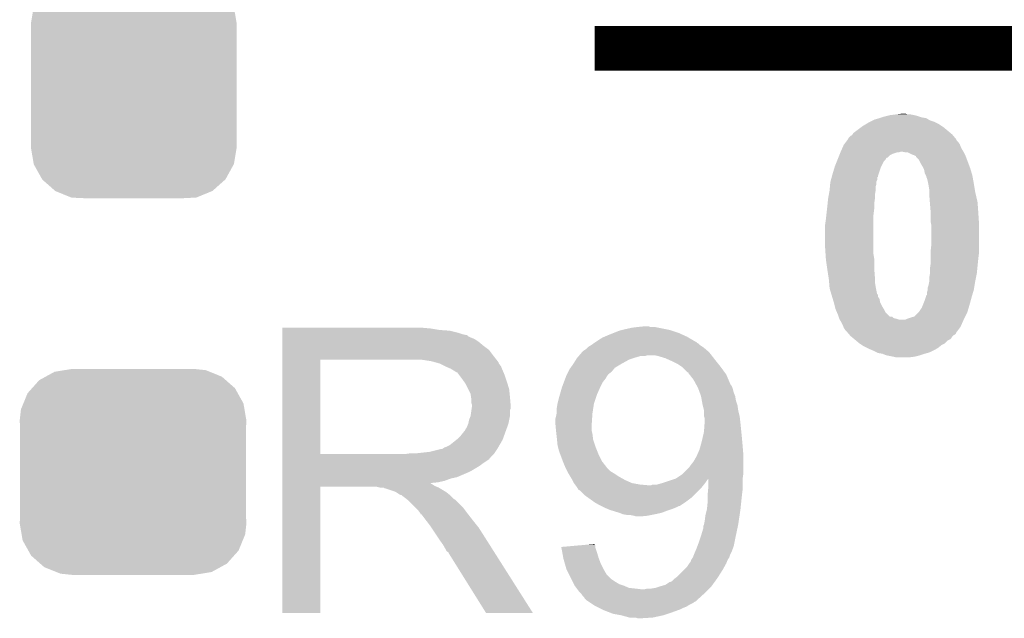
# Model space of a CAD drawing. Extents: x -1.3 to 24.2, y -3.9 to 39.2.
# Tile 37 of 40: x 13.1 to 16.5, y 31.3 to 33.3. Entities that reach past the tile are written whole.
import ezdxf

# ---------------------------------------------------------------- set-up
doc = ezdxf.new("R2010")
doc.units = 0
doc.layers.get('0').update_dxf_attribs({"linetype": 'CONTINUOUS'})
doc.layers.add('ACCEL_36_CLICK_V100_GTO', color=14, linetype='CONTINUOUS')
doc.layers.add('ACCEL_36_CLICK_V100_GTS', color=12, linetype='CONTINUOUS')

# ---------------------------------------------------------------- blocks, each defined once
blk = doc.blocks.new('CUSTOM_70')
for points in [[(-0.267216, 0.361152), (-0.213724, 0.383108), (0.26779, 0.361152), (0.21312, 0.383108)], [(-0.213724, 0.383108), (-0.20803, 0.383392), (0.21312, 0.383108), (0.212412, 0.383392)], [(-0.20803, 0.383392), (-0.154122, 0.38608), (0.212412, 0.383392), (0.154132, 0.38608)], [(-0.312264, 0.321732), (-0.26893, 0.360448), (0.312592, 0.321732), (0.268592, 0.360448)], [(-0.26893, 0.360448), (-0.267216, 0.361152), (0.268592, 0.360448), (0.26779, 0.361152)], [(-0.341452, 0.269636), (-0.313432, 0.320688), (0.341702, 0.269636), (0.313176, 0.320688)], [(-0.313432, 0.320688), (-0.312264, 0.321732), (0.313176, 0.320688), (0.312592, 0.321732)], [(-0.342144, 0.268372), (-0.341452, 0.269636), (0.34192, 0.268372), (0.341702, 0.269636)], [(-0.35179, 0.21082), (-0.342144, 0.268372), (0.35179, 0.21082), (0.34192, 0.268372)], [(-0.35179, 0.20955), (-0.35179, 0.21082), (0.35179, 0.20955), (0.35179, 0.21082)], [(-0.35179, -0.20955), (-0.35179, 0.20955), (0.35179, -0.20955), (0.35179, 0.20955)], [(-0.35179, -0.21082), (-0.35179, -0.20955), (0.35179, -0.21082), (0.35179, -0.20955)], [(-0.34192, -0.268358), (-0.35179, -0.21082), (0.342148, -0.268358), (0.35179, -0.21082)], [(-0.341702, -0.269636), (-0.34192, -0.268358), (0.341446, -0.269636), (0.342148, -0.268358)], [(-0.313184, -0.320676), (-0.341702, -0.269636), (0.31344, -0.320676), (0.341446, -0.269636)], [(-0.312594, -0.321732), (-0.313184, -0.320676), (0.312258, -0.321732), (0.31344, -0.320676)], [(-0.268602, -0.36044), (-0.312594, -0.321732), (0.26894, -0.36044), (0.312258, -0.321732)], [(-0.267792, -0.361154), (-0.268602, -0.36044), (0.2672, -0.361154), (0.26894, -0.36044)], [(-0.213136, -0.383104), (-0.267792, -0.361154), (0.213734, -0.383104), (0.2672, -0.361154)], [(-0.212414, -0.383394), (-0.213136, -0.383104), (0.207926, -0.383394), (0.213734, -0.383104)], [(-0.154122, -0.38608), (-0.212414, -0.383394), (0.154132, -0.38608), (0.207926, -0.383394)]]:
    blk.add_solid(points)
blk = doc.blocks.new('CUSTOM_73')
for points in [[(-0.298526, 0.325596), (-0.268438, 0.342124), (0.30335, 0.325596), (0.2622, 0.342124)], [(-0.268438, 0.342124), (-0.233628, 0.347838), (0.2622, 0.342124), (0.247972, 0.347838)], [(-0.233628, 0.347838), (-0.20955, 0.35179), (0.247972, 0.347838), (0.20955, 0.35179)], [(-0.34504, 0.286174), (-0.320744, 0.31339), (0.348152, 0.286174), (0.317222, 0.31339)], [(-0.320744, 0.31339), (-0.298526, 0.325596), (0.317222, 0.31339), (0.30335, 0.325596)], [(-0.360486, 0.26887), (-0.34504, 0.286174), (0.357822, 0.26887), (0.348152, 0.286174)], [(-0.37475, 0.234078), (-0.360486, 0.26887), (0.377262, 0.234078), (0.357822, 0.26887)], [(-0.38735, 0.17526), (-0.383124, 0.213652), (0.38735, 0.17526), (0.380766, 0.213652)], [(-0.383124, 0.213652), (-0.37475, 0.234078), (0.380766, 0.213652), (0.377262, 0.234078)], [(-0.38608, 0.154124), (-0.38735, 0.17526), (0.38608, 0.154124), (0.38735, 0.17526)], [(-0.38608, -0.154124), (-0.38608, 0.154124), (0.38608, -0.154124), (0.38608, 0.154124)], [(-0.38735, -0.17526), (-0.38608, -0.154124), (0.38735, -0.17526), (0.38608, -0.154124)], [(-0.380764, -0.213652), (-0.38735, -0.17526), (0.383124, -0.213652), (0.38735, -0.17526)], [(-0.377262, -0.234078), (-0.380764, -0.213652), (0.374748, -0.234078), (0.383124, -0.213652)], [(-0.35782, -0.26887), (-0.377262, -0.234078), (0.360486, -0.26887), (0.374748, -0.234078)], [(-0.348152, -0.286174), (-0.35782, -0.26887), (0.345038, -0.286174), (0.360486, -0.26887)], [(-0.31722, -0.31339), (-0.348152, -0.286174), (0.320744, -0.31339), (0.345038, -0.286174)], [(-0.30335, -0.325596), (-0.31722, -0.31339), (0.298524, -0.325596), (0.320744, -0.31339)], [(-0.262198, -0.342124), (-0.30335, -0.325596), (0.268438, -0.342124), (0.298524, -0.325596)], [(-0.247972, -0.347838), (-0.262198, -0.342124), (0.233626, -0.347838), (0.268438, -0.342124)], [(-0.20955, -0.35179), (-0.247972, -0.347838), (0.20955, -0.35179), (0.233626, -0.347838)]]:
    blk.add_solid(points)

msp = doc.modelspace()

# ---------------------------------------------------------------- linework, layer by layer
at = {"layer": 'ACCEL_36_CLICK_V100_GTO', "const_width": 0.1524}
msp.add_lwpolyline([(15.0622, 33.2232), (16.7386, 33.2232)], dxfattribs=at)
at = {"layer": 'ACCEL_36_CLICK_V100_GTO'}
for points in [[(15.989294, 32.964118), (16.002, 32.97174), (16.238222, 32.964118), (16.22298, 32.97174)], [(16.002, 32.97174), (16.012158, 32.97682), (16.22298, 32.97174), (16.207738, 32.97682)], [(16.012158, 32.97682), (16.017242, 32.979362), (16.207738, 32.97682), (16.203502, 32.979362)], [(16.017242, 32.979362), (16.035012, 32.984438), (16.203502, 32.979362), (16.195042, 32.984438)], [(16.035012, 32.984438), (16.03502, 32.98444), (16.195042, 32.984438), (16.195032, 32.98444)], [(16.03502, 32.98444), (16.042642, 32.98698), (16.195032, 32.98444), (16.1798, 32.98698)], [(16.042642, 32.98698), (16.05026, 32.989518), (16.1798, 32.98698), (16.172186, 32.989518)], [(16.05026, 32.989518), (16.060424, 32.99206), (16.172186, 32.989518), (16.164558, 32.99206)], [(16.060424, 32.99206), (16.070582, 32.9946), (16.164558, 32.99206), (16.1544, 32.9946)], [(16.070582, 32.9946), (16.090902, 32.99714), (16.1544, 32.9946), (16.141702, 32.99714)], [(16.090902, 32.99714), (16.111206, 32.999678), (16.131544, 32.99714), (16.123922, 32.999678)], [(16.111206, 32.999678), (16.111222, 32.99968), (16.123922, 32.999678), (16.111222, 32.99968)], [(15.946122, 32.933642), (15.973212, 32.95396), (16.277842, 32.933642), (16.25346, 32.95396)], [(15.973212, 32.95396), (15.976602, 32.956502), (16.25346, 32.95396), (16.249648, 32.956502)], [(15.976602, 32.956502), (15.989294, 32.964118), (16.249648, 32.956502), (16.238222, 32.964118)], [(15.915008, 32.895542), (15.92072, 32.90316), (16.30934, 32.895542), (16.30426, 32.90316)], [(15.92072, 32.90316), (15.92453, 32.908242), (16.30426, 32.90316), (16.299182, 32.908242)], [(15.92453, 32.908242), (15.928334, 32.913316), (16.299182, 32.908242), (16.296642, 32.913316)], [(15.928334, 32.913316), (15.92834, 32.913322), (16.296642, 32.913316), (16.296638, 32.913322)], [(15.92834, 32.913322), (15.928346, 32.915866), (16.296638, 32.913322), (16.294518, 32.915866)], [(15.928346, 32.915866), (15.935964, 32.923482), (16.294518, 32.915866), (16.288172, 32.923482)], [(15.935964, 32.923482), (15.941038, 32.926024), (16.288172, 32.923482), (16.286054, 32.926024)], [(15.941038, 32.926024), (15.942728, 32.928558), (16.286054, 32.926024), (16.283942, 32.928558)], [(15.942728, 32.928558), (15.946122, 32.933642), (16.283942, 32.928558), (16.277842, 32.933642)], [(15.901924, 32.867602), (15.90294, 32.87014), (16.101062, 32.867602), (16.108684, 32.87014)], [(15.90294, 32.87014), (15.908584, 32.882838), (16.32204, 32.87014), (16.31442, 32.882838)], [(15.908584, 32.882838), (15.913102, 32.892998), (16.31442, 32.882838), (16.310358, 32.892998)], [(15.913102, 32.892998), (15.915008, 32.895542), (16.310358, 32.892998), (16.30934, 32.895542)], [(16.123922, 32.8676), (16.111218, 32.87014), (16.32331, 32.8676), (16.32204, 32.87014)], [(15.882618, 32.81934), (15.88973, 32.83712), (16.04137, 32.81934), (16.050262, 32.83712)], [(15.88973, 32.83712), (15.891764, 32.842204), (16.050262, 32.83712), (16.055342, 32.842204)], [(15.891764, 32.842204), (15.893794, 32.84728), (16.055342, 32.842204), (16.057882, 32.84728)], [(15.893794, 32.84728), (15.89481, 32.84982), (16.057882, 32.84728), (16.060426, 32.84982)], [(15.89481, 32.84982), (15.894812, 32.849826), (16.060426, 32.84982), (16.062966, 32.849826)], [(15.894812, 32.849826), (15.89786, 32.857442), (16.062966, 32.849826), (16.070584, 32.857442)], [(15.89786, 32.857442), (15.89989, 32.86252), (16.070584, 32.857442), (16.080742, 32.86252)], [(15.89989, 32.86252), (15.901922, 32.8676), (16.080742, 32.86252), (16.095984, 32.8676)], [(15.901922, 32.8676), (15.901924, 32.867602), (16.095984, 32.8676), (16.101062, 32.867602)], [(16.131544, 32.867598), (16.123922, 32.8676), (16.323312, 32.867598), (16.32331, 32.8676)], [(16.146782, 32.85998), (16.131544, 32.867598), (16.32712, 32.85998), (16.323312, 32.867598)], [(16.1544, 32.85744), (16.146782, 32.85998), (16.32839, 32.85744), (16.32712, 32.85998)], [(16.159454, 32.8549), (16.1544, 32.85744), (16.32966, 32.8549), (16.32839, 32.85744)], [(16.15948, 32.854886), (16.159454, 32.8549), (16.329666, 32.854886), (16.32966, 32.8549)], [(16.159486, 32.852354), (16.15948, 32.854886), (16.330616, 32.852354), (16.329666, 32.854886)], [(16.169642, 32.842196), (16.159486, 32.852354), (16.334426, 32.842196), (16.330616, 32.852354)], [(16.17472, 32.832042), (16.169642, 32.842196), (16.338234, 32.832042), (16.334426, 32.842196)], [(15.875, 32.79394), (15.881856, 32.8168), (16.03248, 32.79394), (16.0401, 32.8168)], [(15.881856, 32.8168), (15.882618, 32.81934), (16.0401, 32.8168), (16.04137, 32.81934)], [(16.18234, 32.81934), (16.17472, 32.832042), (16.342996, 32.81934), (16.338234, 32.832042)], [(16.18488, 32.814262), (16.18234, 32.81934), (16.3449, 32.814262), (16.342996, 32.81934)], [(16.18742, 32.809178), (16.18488, 32.814262), (16.346426, 32.809178), (16.3449, 32.814262)], [(16.189962, 32.796478), (16.18742, 32.809178), (16.350236, 32.796478), (16.346426, 32.809178)], [(15.86738, 32.766002), (15.868072, 32.768544), (16.02486, 32.766002), (16.024862, 32.768544)], [(15.868072, 32.768544), (15.869458, 32.773624), (16.024862, 32.768544), (16.0274, 32.773624)], [(15.869458, 32.773624), (15.872228, 32.78378), (16.0274, 32.773624), (16.027422, 32.78378)], [(15.872228, 32.78378), (15.872234, 32.783802), (16.027422, 32.78378), (16.02994, 32.783802)], [(15.872234, 32.783802), (15.872922, 32.786322), (16.02994, 32.783802), (16.029942, 32.786322)], [(15.872922, 32.786322), (15.875, 32.79394), (16.029942, 32.786322), (16.03248, 32.79394)], [(16.19377, 32.78886), (16.189962, 32.796478), (16.35252, 32.78886), (16.350236, 32.796478)], [(16.19504, 32.786316), (16.19377, 32.78886), (16.352984, 32.786316), (16.35252, 32.78886)], [(16.195062, 32.78124), (16.19504, 32.786316), (16.353906, 32.78124), (16.352984, 32.786316)], [(16.19758, 32.781218), (16.195062, 32.78124), (16.35391, 32.781218), (16.353906, 32.78124)], [(16.19758, 32.778698), (16.19758, 32.781218), (16.354368, 32.778698), (16.35391, 32.781218)], [(16.20012, 32.76854), (16.19758, 32.778698), (16.356216, 32.76854), (16.354368, 32.778698)], [(16.201644, 32.76092), (16.20012, 32.76854), (16.3576, 32.76092), (16.356216, 32.76854)], [(15.862068, 32.722822), (15.86484, 32.738058), (16.01978, 32.722822), (16.022318, 32.738058)], [(15.86484, 32.738062), (15.865994, 32.750762), (16.02232, 32.738062), (16.022322, 32.750762)], [(15.86484, 32.738058), (15.86484, 32.738062), (16.022318, 32.738058), (16.02232, 32.738062)], [(15.865994, 32.750762), (15.866686, 32.758384), (16.022322, 32.750762), (16.02486, 32.758384)], [(15.866686, 32.758384), (15.86738, 32.766002), (16.02486, 32.758384), (16.02486, 32.766002)], [(16.20266, 32.75584), (16.201644, 32.76092), (16.358448, 32.75584), (16.3576, 32.76092)], [(16.2052, 32.740598), (16.20266, 32.75584), (16.360988, 32.740598), (16.358448, 32.75584)], [(16.2052, 32.73044), (16.2052, 32.740598), (16.36268, 32.73044), (16.360988, 32.740598)], [(15.857982, 32.69234), (15.85976, 32.71012), (16.01724, 32.69234), (16.019778, 32.71012)], [(15.85976, 32.710122), (15.862068, 32.722822), (16.01978, 32.710122), (16.01978, 32.722822)], [(15.85976, 32.71012), (15.85976, 32.710122), (16.019778, 32.71012), (16.01978, 32.710122)], [(16.2052, 32.72536), (16.2052, 32.73044), (16.363854, 32.72536), (16.36268, 32.73044)], [(16.20735, 32.69742), (16.2052, 32.72536), (16.3703, 32.69742), (16.363854, 32.72536)], [(15.853832, 32.65424), (15.85609, 32.674562), (16.0147, 32.65424), (16.01724, 32.674562)], [(15.85609, 32.674562), (15.85722, 32.68472), (16.01724, 32.674562), (16.01724, 32.68472)], [(15.85722, 32.68472), (15.857982, 32.69234), (16.01724, 32.68472), (16.01724, 32.69234)], [(16.20774, 32.69234), (16.20735, 32.69742), (16.370664, 32.69234), (16.3703, 32.69742)], [(16.21028, 32.661862), (16.20774, 32.69234), (16.37284, 32.661862), (16.370664, 32.69234)], [(15.8496, 32.62122), (15.85214, 32.639), (16.0147, 32.62122), (16.0147, 32.639)], [(15.85214, 32.639), (15.853832, 32.65424), (16.0147, 32.639), (16.0147, 32.65424)], [(16.21028, 32.66186), (16.21028, 32.661862), (16.37284, 32.66186), (16.37284, 32.661862)], [(16.21028, 32.628838), (16.21028, 32.66186), (16.375042, 32.628838), (16.37284, 32.66186)], [(15.8496, 32.539938), (15.8496, 32.62122), (16.0147, 32.539938), (16.0147, 32.62122)], [(16.211296, 32.623762), (16.21028, 32.628838), (16.37538, 32.623762), (16.375042, 32.628838)], [(16.21282, 32.616138), (16.211296, 32.623762), (16.37538, 32.616138), (16.37538, 32.623762)], [(16.21282, 32.55518), (16.21282, 32.616138), (16.37538, 32.55518), (16.37538, 32.616138)], [(15.850956, 32.519622), (15.8496, 32.539938), (16.0147, 32.519622), (16.0147, 32.539938)], [(16.21028, 32.532318), (16.21282, 32.55518), (16.37538, 32.532318), (16.37538, 32.55518)], [(16.21028, 32.5247), (16.21028, 32.532318), (16.37538, 32.5247), (16.37538, 32.532318)], [(15.851972, 32.504382), (15.850956, 32.519622), (16.01724, 32.504382), (16.0147, 32.519622)], [(15.85214, 32.50184), (15.851972, 32.504382), (16.01724, 32.50184), (16.01724, 32.504382)], [(15.856496, 32.471358), (15.85214, 32.50184), (16.01724, 32.471358), (16.01724, 32.50184)], [(16.21028, 32.50438), (16.21028, 32.5247), (16.37284, 32.50438), (16.37538, 32.5247)], [(16.21028, 32.48914), (16.21028, 32.50438), (16.371316, 32.48914), (16.37284, 32.50438)], [(15.85722, 32.46628), (15.856496, 32.471358), (16.017632, 32.46628), (16.01724, 32.471358)], [(15.86152, 32.43834), (15.85722, 32.46628), (16.01978, 32.43834), (16.017632, 32.46628)], [(16.20774, 32.471358), (16.21028, 32.48914), (16.369536, 32.471358), (16.371316, 32.48914)], [(16.20774, 32.45358), (16.20774, 32.471358), (16.36776, 32.45358), (16.369536, 32.471358)], [(15.8623, 32.43326), (15.86152, 32.43834), (16.01978, 32.43326), (16.01978, 32.43834)], [(15.863148, 32.423102), (15.8623, 32.43326), (16.01978, 32.423102), (16.01978, 32.43326)], [(16.2052, 32.438338), (16.20774, 32.453578), (16.36471, 32.438338), (16.367758, 32.453578)], [(16.2052, 32.42818), (16.2052, 32.438338), (16.36268, 32.42818), (16.36471, 32.438338)], [(16.20774, 32.453578), (16.20774, 32.45358), (16.367758, 32.453578), (16.36776, 32.45358)], [(15.864418, 32.40786), (15.863148, 32.423102), (16.02232, 32.40786), (16.01978, 32.423102)], [(15.86484, 32.402782), (15.864418, 32.40786), (16.023336, 32.402782), (16.02232, 32.40786)], [(15.870932, 32.382478), (15.86484, 32.402782), (16.027396, 32.382478), (16.023336, 32.402782)], [(16.19758, 32.390076), (16.200118, 32.397698), (16.355312, 32.390076), (16.3576, 32.397698)], [(16.200118, 32.397698), (16.20012, 32.405316), (16.3576, 32.397698), (16.358868, 32.405316)], [(16.20012, 32.405316), (16.202658, 32.41294), (16.358868, 32.405316), (16.36014, 32.41294)], [(16.202658, 32.41294), (16.2052, 32.425638), (16.36014, 32.41294), (16.362256, 32.425638)], [(16.2052, 32.425638), (16.2052, 32.42818), (16.362256, 32.425638), (16.36268, 32.42818)], [(15.870938, 32.38246), (15.870932, 32.382478), (16.029918, 32.38246), (16.027396, 32.382478)], [(15.873222, 32.374844), (15.870938, 32.38246), (16.02994, 32.374844), (16.029918, 32.38246)], [(15.875508, 32.367224), (15.873222, 32.374844), (16.035018, 32.367224), (16.02994, 32.374844)], [(15.879318, 32.354522), (15.875508, 32.367224), (16.03756, 32.354522), (16.035018, 32.367224)], [(16.18996, 32.36214), (16.193344, 32.3723), (16.347208, 32.36214), (16.34998, 32.3723)], [(16.193344, 32.3723), (16.195038, 32.377378), (16.34998, 32.3723), (16.351502, 32.377378)], [(16.195038, 32.377378), (16.19504, 32.379898), (16.351502, 32.377378), (16.352258, 32.379898)], [(16.19504, 32.379898), (16.197558, 32.37992), (16.352258, 32.379898), (16.352266, 32.37992)], [(16.197558, 32.37992), (16.19758, 32.390076), (16.352266, 32.37992), (16.355312, 32.390076)], [(15.88008, 32.351978), (15.879318, 32.354522), (16.038832, 32.351978), (16.03756, 32.354522)], [(15.881986, 32.34436), (15.88008, 32.351978), (16.04264, 32.34436), (16.038832, 32.351978)], [(15.88516, 32.331662), (15.881986, 32.34436), (16.050258, 32.331662), (16.04264, 32.34436)], [(15.885162, 32.331658), (15.88516, 32.331662), (16.05026, 32.331658), (16.050258, 32.331662)], [(15.889514, 32.321504), (15.885162, 32.331658), (16.055338, 32.321504), (16.05026, 32.331658)], [(16.169638, 32.321498), (16.179798, 32.336738), (16.3355, 32.321498), (16.340072, 32.336738)], [(16.179798, 32.336738), (16.182846, 32.34436), (16.340072, 32.336738), (16.34236, 32.34436)], [(16.182846, 32.34436), (16.18996, 32.36214), (16.34236, 32.34436), (16.347208, 32.36214)], [(15.89278, 32.313878), (15.889514, 32.321504), (16.062964, 32.313878), (16.055338, 32.321504)], [(15.895318, 32.306266), (15.89278, 32.313878), (16.070574, 32.306266), (16.062964, 32.313878)], [(15.89532, 32.30626), (15.895318, 32.306266), (16.078194, 32.30626), (16.070574, 32.306266)], [(15.897012, 32.301184), (15.89532, 32.30626), (16.083278, 32.301184), (16.078194, 32.30626)], [(15.89786, 32.298638), (15.897012, 32.301184), (16.09344, 32.298638), (16.083278, 32.301184)], [(15.899382, 32.296102), (15.89786, 32.298638), (16.101058, 32.296102), (16.09344, 32.298638)], [(16.123916, 32.2961), (16.129, 32.29864), (16.32331, 32.2961), (16.32458, 32.29864)], [(16.129, 32.29864), (16.144242, 32.30372), (16.32458, 32.29864), (16.32712, 32.30372)], [(16.144242, 32.30372), (16.154394, 32.306258), (16.32712, 32.30372), (16.328388, 32.306258)], [(16.154394, 32.306258), (16.167098, 32.31896), (16.328388, 32.306258), (16.33474, 32.31896)], [(16.167098, 32.31896), (16.169638, 32.321498), (16.33474, 32.31896), (16.3355, 32.321498)], [(13.995422, 32.26562), (13.995424, 32.26816), (14.50086, 32.26562), (14.47292, 32.26816)], [(13.995422, 32.26054), (13.995422, 32.26562), (14.531338, 32.26054), (14.50086, 32.26562)], [(15.156172, 32.260538), (15.16634, 32.26308), (15.31874, 32.260538), (15.306034, 32.26308)], [(15.16634, 32.26308), (15.1892, 32.26816), (15.306034, 32.26308), (15.28064, 32.26816)], [(15.1892, 32.26816), (15.20952, 32.2707), (15.28064, 32.26816), (15.267942, 32.2707)], [(15.20952, 32.2707), (15.234898, 32.273238), (15.252704, 32.2707), (15.245082, 32.273238)], [(15.234898, 32.273238), (15.234918, 32.27324), (15.245082, 32.273238), (15.234918, 32.27324)], [(15.899384, 32.2961), (15.899382, 32.296102), (16.123916, 32.2961), (16.101058, 32.296102)], [(15.900908, 32.29356), (15.899384, 32.2961), (16.32204, 32.29356), (16.32331, 32.2961)], [(15.90548, 32.285938), (15.900908, 32.29356), (16.31865, 32.285938), (16.32204, 32.29356)], [(15.91056, 32.27578), (15.90548, 32.285938), (16.314134, 32.27578), (16.31865, 32.285938)], [(15.912254, 32.270702), (15.91056, 32.27578), (16.311878, 32.270702), (16.314134, 32.27578)], [(15.9131, 32.268158), (15.912254, 32.270702), (16.30997, 32.268158), (16.311878, 32.270702)], [(15.91818, 32.26054), (15.9131, 32.268158), (16.304258, 32.26054), (16.30997, 32.268158)], [(13.995422, 32.258), (13.995422, 32.26054), (14.5669, 32.258), (14.531338, 32.26054)], [(13.995422, 32.25038), (13.995422, 32.258), (14.597378, 32.25038), (14.5669, 32.258)], [(13.995422, 32.2453), (13.995422, 32.25038), (14.612622, 32.2453), (14.597378, 32.25038)], [(13.995422, 32.24276), (13.995422, 32.2453), (14.625322, 32.24276), (14.612622, 32.2453)], [(13.995422, 32.242736), (13.995422, 32.24276), (14.62786, 32.242736), (14.625322, 32.24276)], [(13.995422, 32.240214), (13.995422, 32.242736), (14.627876, 32.240214), (14.62786, 32.242736)], [(13.995422, 32.23514), (13.995422, 32.240214), (14.63802, 32.23514), (14.627876, 32.240214)], [(13.995422, 32.230058), (13.995422, 32.23514), (14.650722, 32.230058), (14.63802, 32.23514)], [(13.995422, 32.2199), (13.995422, 32.230058), (14.66596, 32.2199), (14.650722, 32.230058)], [(15.077438, 32.22752), (15.090142, 32.23514), (15.39458, 32.22752), (15.381516, 32.23514)], [(15.090142, 32.23514), (15.096068, 32.23768), (15.381516, 32.23514), (15.37716, 32.23768)], [(15.096068, 32.23768), (15.10792, 32.24276), (15.37716, 32.23768), (15.365984, 32.24276)], [(15.10792, 32.24276), (15.12697, 32.25038), (15.365984, 32.24276), (15.34922, 32.25038)], [(15.12697, 32.25038), (15.146022, 32.258), (15.34922, 32.25038), (15.326356, 32.258)], [(15.146022, 32.258), (15.156172, 32.260538), (15.326356, 32.258), (15.31874, 32.260538)], [(15.920722, 32.258), (15.91818, 32.26054), (16.302354, 32.258), (16.304258, 32.26054)], [(15.927254, 32.250378), (15.920722, 32.258), (16.29664, 32.250378), (16.302354, 32.258)], [(15.929434, 32.247834), (15.927254, 32.250378), (16.296634, 32.247834), (16.29664, 32.250378)], [(15.931608, 32.245298), (15.929434, 32.247834), (16.294096, 32.245298), (16.296634, 32.247834)], [(15.933784, 32.242758), (15.931608, 32.245298), (16.289022, 32.242758), (16.294096, 32.245298)], [(15.935958, 32.24022), (15.933784, 32.242758), (16.286482, 32.24022), (16.289022, 32.242758)], [(15.939008, 32.23768), (15.935958, 32.24022), (16.28394, 32.23768), (16.286482, 32.24022)], [(15.948154, 32.230058), (15.939008, 32.23768), (16.278854, 32.230058), (16.28394, 32.23768)], [(15.95425, 32.224978), (15.948154, 32.230058), (16.268702, 32.224978), (16.278854, 32.230058)], [(13.995422, 32.2072), (13.995422, 32.2199), (14.6812, 32.2072), (14.66596, 32.2199)], [(13.995422, 32.191958), (13.995422, 32.2072), (14.701522, 32.191958), (14.6812, 32.2072)], [(15.031722, 32.194502), (15.0368, 32.19958), (15.441506, 32.194502), (15.435582, 32.19958)], [(15.0368, 32.19958), (15.039342, 32.202122), (15.435582, 32.19958), (15.43177, 32.202122)], [(15.039342, 32.202122), (15.05204, 32.20974), (15.43177, 32.202122), (15.42034, 32.20974)], [(15.05204, 32.20974), (15.05881, 32.214818), (15.42034, 32.20974), (15.415258, 32.214818)], [(15.05881, 32.214818), (15.062192, 32.217354), (15.415258, 32.214818), (15.410196, 32.217354)], [(15.062192, 32.217354), (15.0622, 32.21736), (15.410196, 32.217354), (15.410196, 32.21736)], [(15.0622, 32.21736), (15.065972, 32.219876), (15.410196, 32.21736), (15.41018, 32.219876)], [(15.065972, 32.219876), (15.066008, 32.2199), (15.41018, 32.219876), (15.407642, 32.2199)], [(15.066008, 32.2199), (15.077438, 32.22752), (15.407642, 32.2199), (15.39458, 32.22752)], [(15.96644, 32.21482), (15.95425, 32.224978), (16.258538, 32.21482), (16.268702, 32.224978)], [(15.966444, 32.214818), (15.96644, 32.21482), (16.258536, 32.214818), (16.258538, 32.21482)], [(15.974062, 32.20974), (15.966444, 32.214818), (16.248382, 32.20974), (16.258536, 32.214818)], [(15.981678, 32.204662), (15.974062, 32.20974), (16.242032, 32.204662), (16.248382, 32.20974)], [(15.991846, 32.199578), (15.981678, 32.204662), (16.235678, 32.199578), (16.242032, 32.204662)], [(15.99692, 32.19704), (15.991846, 32.199578), (16.231446, 32.19704), (16.235678, 32.199578)], [(16.008774, 32.19196), (15.99692, 32.19704), (16.22298, 32.19196), (16.231446, 32.19704)], [(13.99542, 32.17164), (13.995422, 32.191958), (14.71676, 32.17164), (14.701522, 32.191958)], [(13.99542, 32.15894), (13.99542, 32.17164), (14.726638, 32.15894), (14.71676, 32.17164)], [(14.998064, 32.15894), (15.00124, 32.164022), (15.179042, 32.15894), (15.194286, 32.164022)], [(15.00124, 32.164022), (15.003414, 32.16656), (15.194286, 32.164022), (15.2019, 32.16656)], [(15.003414, 32.16656), (15.007768, 32.17164), (15.2019, 32.16656), (15.219682, 32.17164)], [(15.007768, 32.17164), (15.00777, 32.171642), (15.219682, 32.17164), (15.234922, 32.171642)], [(15.00777, 32.171642), (15.009946, 32.17418), (15.234922, 32.171642), (15.242544, 32.17418)], [(15.009946, 32.17418), (15.016478, 32.1818), (15.461264, 32.17418), (15.455336, 32.1818)], [(15.016478, 32.1818), (15.019016, 32.184338), (15.455336, 32.1818), (15.453362, 32.184338)], [(15.019016, 32.184338), (15.0241, 32.18942), (15.453362, 32.184338), (15.447434, 32.18942)], [(15.0241, 32.18942), (15.031722, 32.194502), (15.447434, 32.18942), (15.441506, 32.194502)], [(15.2781, 32.17164), (15.265398, 32.17418), (15.463238, 32.17164), (15.461264, 32.17418)], [(15.303502, 32.16402), (15.2781, 32.17164), (15.469166, 32.16402), (15.463238, 32.17164)], [(15.309218, 32.16148), (15.303502, 32.16402), (15.47114, 32.16148), (15.469166, 32.16402)], [(16.0147, 32.18942), (16.008774, 32.19196), (16.2179, 32.18942), (16.22298, 32.19196)], [(16.024866, 32.184338), (16.0147, 32.18942), (16.207738, 32.184338), (16.2179, 32.18942)], [(16.029938, 32.181802), (16.024866, 32.184338), (16.198858, 32.181802), (16.207738, 32.184338)], [(16.045178, 32.17926), (16.029938, 32.181802), (16.18996, 32.17926), (16.198858, 32.181802)], [(16.057878, 32.174182), (16.045178, 32.17926), (16.17472, 32.174182), (16.18996, 32.17926)], [(16.08328, 32.1691), (16.057878, 32.174182), (16.154398, 32.1691), (16.17472, 32.174182)], [(16.093438, 32.16656), (16.08328, 32.1691), (16.134078, 32.16656), (16.154398, 32.1691)], [(13.995412, 31.836382), (13.99542, 32.158918), (14.124942, 31.836382), (14.124942, 32.158918)], [(13.99542, 32.158918), (13.99542, 32.15894), (14.124942, 32.158918), (14.43228, 32.15894)], [(14.503402, 32.15386), (14.470382, 32.15894), (14.730588, 32.15386), (14.726638, 32.15894)], [(14.522036, 32.148778), (14.503402, 32.15386), (14.73454, 32.148778), (14.730588, 32.15386)], [(14.53134, 32.14624), (14.522036, 32.148778), (14.734544, 32.14624), (14.73454, 32.148778)], [(14.531352, 32.146234), (14.53134, 32.14624), (14.734544, 32.146234), (14.734544, 32.14624)], [(14.551656, 32.136082), (14.531352, 32.146234), (14.74216, 32.136082), (14.734544, 32.146234)], [(14.55166, 32.13608), (14.551656, 32.136082), (14.742162, 32.13608), (14.74216, 32.136082)], [(14.56944, 32.12846), (14.55166, 32.13608), (14.74521, 32.12846), (14.742162, 32.13608)], [(14.57791, 32.12338), (14.56944, 32.12846), (14.74724, 32.12338), (14.74521, 32.12846)], [(14.975842, 32.125918), (14.979472, 32.131002), (15.126714, 32.125918), (15.130784, 32.131002)], [(14.979472, 32.131002), (14.98854, 32.1437), (15.130784, 32.131002), (15.151946, 32.1437)], [(14.98854, 32.1437), (14.990126, 32.14624), (15.151946, 32.1437), (15.15618, 32.14624)], [(14.990126, 32.14624), (14.998064, 32.15894), (15.15618, 32.14624), (15.179042, 32.15894)], [(15.32636, 32.15386), (15.309218, 32.16148), (15.477236, 32.15386), (15.47114, 32.16148)], [(15.346682, 32.143698), (15.32636, 32.15386), (15.485366, 32.143698), (15.477236, 32.15386)], [(15.35811, 32.13608), (15.346682, 32.143698), (15.49146, 32.13608), (15.485366, 32.143698)], [(15.361922, 32.133538), (15.35811, 32.13608), (15.49331, 32.133538), (15.49146, 32.13608)], [(15.379706, 32.11576), (15.361922, 32.133538), (15.50624, 32.11576), (15.49331, 32.133538)], [(14.58214, 32.120842), (14.57791, 32.12338), (14.748328, 32.120842), (14.74724, 32.12338)], [(14.589764, 32.11576), (14.58214, 32.120842), (14.750506, 32.11576), (14.748328, 32.120842)], [(14.592304, 32.115752), (14.589764, 32.11576), (14.75051, 32.115752), (14.750506, 32.11576)], [(14.59992, 32.1056), (14.592304, 32.115752), (14.75486, 32.1056), (14.75051, 32.115752)], [(14.60754, 32.09544), (14.59992, 32.1056), (14.758248, 32.09544), (14.75486, 32.1056)], [(14.61661, 32.08274), (14.60754, 32.09544), (14.76248, 32.08274), (14.758248, 32.09544)], [(14.957106, 32.08274), (14.96187, 32.095444), (15.09014, 32.08274), (15.100302, 32.095444)], [(14.96187, 32.095444), (14.965678, 32.105598), (15.100302, 32.095444), (15.105394, 32.105598)], [(14.965678, 32.105598), (14.96568, 32.1056), (15.105394, 32.105598), (15.105604, 32.1056)], [(14.96568, 32.1056), (14.96569, 32.105622), (15.105604, 32.1056), (15.107918, 32.105622)], [(14.96569, 32.105622), (14.966954, 32.108148), (15.107918, 32.105622), (15.107928, 32.108148)], [(14.966954, 32.108148), (14.972032, 32.118302), (15.107928, 32.108148), (15.120622, 32.118302)], [(14.972032, 32.118302), (14.975842, 32.125918), (15.120622, 32.118302), (15.126714, 32.125918)], [(15.382238, 32.115738), (15.379706, 32.11576), (15.506256, 32.115738), (15.50624, 32.11576)], [(15.382244, 32.113212), (15.382238, 32.115738), (15.508094, 32.113212), (15.506256, 32.115738)], [(15.386188, 32.108142), (15.382244, 32.113212), (15.51178, 32.108142), (15.508094, 32.113212)], [(15.400022, 32.090358), (15.386188, 32.108142), (15.519404, 32.090358), (15.51178, 32.108142)], [(14.62024, 32.077656), (14.61661, 32.08274), (14.764006, 32.077656), (14.76248, 32.08274)], [(14.6304, 32.057338), (14.62024, 32.077656), (14.7701, 32.057338), (14.764006, 32.077656)], [(14.943182, 32.039558), (14.949714, 32.06242), (15.06982, 32.039558), (15.07998, 32.06242)], [(14.949714, 32.06242), (14.95044, 32.06496), (15.07998, 32.06242), (15.08125, 32.06496)], [(14.95044, 32.06496), (14.957106, 32.08274), (15.08125, 32.06496), (15.09014, 32.08274)], [(15.409718, 32.072582), (15.400022, 32.090358), (15.527022, 32.072582), (15.519404, 32.090358)], [(15.411106, 32.070036), (15.409718, 32.072582), (15.529562, 32.070036), (15.527022, 32.072582)], [(15.413876, 32.064958), (15.411106, 32.070036), (15.5321, 32.064958), (15.529562, 32.070036)], [(15.41526, 32.062418), (15.413876, 32.064958), (15.532948, 32.062418), (15.5321, 32.064958)], [(15.417108, 32.05734), (15.41526, 32.062418), (15.534638, 32.05734), (15.532948, 32.062418)], [(14.63802, 32.042096), (14.6304, 32.057338), (14.771626, 32.042096), (14.7701, 32.057338)], [(14.639472, 32.03194), (14.63802, 32.042096), (14.77264, 32.03194), (14.771626, 32.042096)], [(14.64056, 32.024318), (14.639472, 32.03194), (14.773276, 32.024318), (14.77264, 32.03194)], [(14.9352, 32.009082), (14.94028, 32.0294), (15.059662, 32.009082), (15.066434, 32.0294)], [(14.94028, 32.0294), (14.943182, 32.039558), (15.066434, 32.0294), (15.06982, 32.039558)], [(15.420802, 32.047178), (15.417108, 32.05734), (15.537182, 32.047178), (15.534638, 32.05734)], [(15.42542, 32.034478), (15.420802, 32.047178), (15.54226, 32.034478), (15.537182, 32.047178)], [(15.428192, 32.019238), (15.42542, 32.034478), (15.544802, 32.019238), (15.54226, 32.034478)], [(14.640562, 32.011618), (14.64056, 32.024318), (14.774334, 32.011618), (14.773276, 32.024318)], [(14.6431, 32.003996), (14.640562, 32.011618), (14.77497, 32.003996), (14.774334, 32.011618)], [(14.641646, 31.991296), (14.6431, 32.00146), (14.775178, 31.991296), (14.775178, 32.00146)], [(14.6431, 32.001462), (14.6431, 32.003996), (14.77518, 32.001462), (14.77497, 32.003996)], [(14.6431, 32.00146), (14.6431, 32.001462), (14.775178, 32.00146), (14.77518, 32.001462)], [(14.93266, 31.993842), (14.9352, 32.00908), (15.057316, 31.993842), (15.05966, 32.00908)], [(14.93266, 31.978602), (14.93266, 31.993842), (15.05497, 31.978602), (15.057316, 31.993842)], [(14.9352, 32.00908), (14.9352, 32.009082), (15.05966, 32.00908), (15.059662, 32.009082)], [(15.4305, 32.00654), (15.428192, 32.019238), (15.549034, 32.00654), (15.544802, 32.019238)], [(15.431136, 32.003998), (15.4305, 32.00654), (15.54988, 32.003998), (15.549034, 32.00654)], [(15.43558, 31.98622), (15.431136, 32.003998), (15.55242, 31.98622), (15.54988, 32.003998)], [(14.63294, 31.953198), (14.638018, 31.965898), (14.770098, 31.953198), (14.77264, 31.965898)], [(14.638018, 31.965898), (14.64092, 31.986216), (14.77264, 31.965898), (14.77264, 31.986216)], [(14.64092, 31.986216), (14.641646, 31.991296), (14.77264, 31.986216), (14.775178, 31.991296)], [(14.92758, 31.955742), (14.93012, 31.9659), (15.053224, 31.955742), (15.053902, 31.9659)], [(14.93012, 31.9659), (14.93215, 31.97606), (15.053902, 31.9659), (15.05458, 31.97606)], [(14.93215, 31.97606), (14.93266, 31.978602), (15.05458, 31.97606), (15.05497, 31.978602)], [(15.43558, 31.986218), (15.43558, 31.98622), (15.552422, 31.986218), (15.55242, 31.98622)], [(15.435582, 31.965898), (15.43558, 31.986218), (15.5575, 31.965898), (15.552422, 31.986218)], [(15.43812, 31.958276), (15.435582, 31.965898), (15.558348, 31.958276), (15.5575, 31.965898)], [(14.62024, 31.920178), (14.625318, 31.927796), (14.760168, 31.920178), (14.762938, 31.927796)], [(14.625318, 31.927796), (14.630398, 31.940498), (14.762938, 31.927796), (14.767556, 31.940498)], [(14.630398, 31.9405), (14.63294, 31.953198), (14.767558, 31.9405), (14.770098, 31.953198)], [(14.630398, 31.940498), (14.630398, 31.9405), (14.767556, 31.940498), (14.767558, 31.9405)], [(14.92758, 31.943038), (14.92758, 31.955742), (15.052378, 31.943038), (15.053224, 31.955742)], [(14.928042, 31.93796), (14.92758, 31.943038), (15.05204, 31.93796), (15.052378, 31.943038)], [(14.93012, 31.915102), (14.928042, 31.93796), (15.05204, 31.915102), (15.05204, 31.93796)], [(15.43558, 31.912558), (15.437756, 31.94304), (15.56309, 31.912558), (15.56004, 31.94304)], [(15.437756, 31.94304), (15.43812, 31.94812), (15.56004, 31.94304), (15.559476, 31.94812)], [(15.43812, 31.94812), (15.43812, 31.958276), (15.559476, 31.94812), (15.558348, 31.958276)], [(14.592298, 31.887158), (14.605, 31.89986), (14.748162, 31.887158), (14.75278, 31.89986)], [(14.605, 31.89986), (14.615158, 31.912558), (14.75278, 31.89986), (14.757398, 31.912558)], [(14.615158, 31.912558), (14.617698, 31.9151), (14.757398, 31.912558), (14.758322, 31.9151)], [(14.617698, 31.9151), (14.62024, 31.920178), (14.758322, 31.9151), (14.760168, 31.920178)], [(14.93012, 31.9151), (14.93012, 31.915102), (15.052042, 31.9151), (15.05204, 31.915102)], [(14.93125, 31.90494), (14.93012, 31.9151), (15.05458, 31.90494), (15.052042, 31.9151)], [(14.93266, 31.89224), (14.93125, 31.90494), (15.056168, 31.89224), (15.05458, 31.90494)], [(15.43089, 31.89224), (15.43558, 31.912558), (15.56512, 31.89224), (15.56309, 31.912558)], [(14.549114, 31.859218), (14.556738, 31.86176), (14.732424, 31.859218), (14.733906, 31.86176)], [(14.556738, 31.86176), (14.566896, 31.866838), (14.733906, 31.86176), (14.736868, 31.866838)], [(14.566896, 31.866838), (14.589122, 31.884618), (14.736868, 31.866838), (14.74724, 31.884618)], [(14.589122, 31.884618), (14.592298, 31.887158), (14.74724, 31.884618), (14.748162, 31.887158)], [(14.933422, 31.884622), (14.93266, 31.89224), (15.05712, 31.884622), (15.056168, 31.89224)], [(14.9352, 31.866842), (14.933422, 31.884622), (15.063046, 31.866842), (15.05712, 31.884622)], [(14.936472, 31.861758), (14.9352, 31.866842), (15.06474, 31.861758), (15.063046, 31.866842)], [(14.94028, 31.846522), (14.936472, 31.861758), (15.070836, 31.846522), (15.06474, 31.861758)], [(15.42034, 31.851598), (15.423802, 31.8643), (15.56872, 31.851598), (15.56766, 31.8643)], [(15.423802, 31.8643), (15.42796, 31.87954), (15.56766, 31.8643), (15.566276, 31.87954)], [(15.42796, 31.87954), (15.43089, 31.89224), (15.566276, 31.87954), (15.56512, 31.89224)], [(13.995412, 31.83636), (13.995412, 31.836382), (14.414498, 31.83636), (14.124942, 31.836382)], [(13.995412, 31.826196), (13.995412, 31.83636), (14.7066, 31.826196), (14.71676, 31.83636)], [(13.995412, 31.82366), (13.995412, 31.826196), (14.706576, 31.82366), (14.7066, 31.826196)], [(14.414498, 31.83636), (14.432264, 31.838898), (14.71676, 31.83636), (14.719298, 31.838898)], [(14.432264, 31.838898), (14.43228, 31.8389), (14.719298, 31.838898), (14.719298, 31.8389)], [(14.452598, 31.8389), (14.498318, 31.84398), (14.719298, 31.8389), (14.722686, 31.84398)], [(14.498318, 31.84398), (14.538958, 31.85414), (14.722686, 31.84398), (14.729462, 31.85414)], [(14.541496, 31.85414), (14.549114, 31.859218), (14.729462, 31.85414), (14.732424, 31.859218)], [(14.944092, 31.83636), (14.94028, 31.846522), (15.0749, 31.83636), (15.070836, 31.846522)], [(14.953614, 31.810964), (14.944092, 31.83636), (15.0876, 31.810964), (15.0749, 31.83636)], [(15.40002, 31.810962), (15.41018, 31.82874), (15.5702, 31.810962), (15.5702, 31.82874)], [(15.41018, 31.82874), (15.412438, 31.833822), (15.5702, 31.82874), (15.5702, 31.833822)], [(15.412438, 31.833822), (15.42034, 31.851598), (15.5702, 31.833822), (15.56872, 31.851598)], [(13.99541, 31.78048), (13.995412, 31.795718), (14.6431, 31.78048), (14.668498, 31.795718)], [(13.995412, 31.823644), (13.995412, 31.82366), (14.704054, 31.823644), (14.706576, 31.82366)], [(13.995412, 31.818582), (13.995412, 31.823644), (14.701516, 31.818582), (14.704054, 31.823644)], [(13.995412, 31.80334), (13.995412, 31.818582), (14.67866, 31.80334), (14.701516, 31.818582)], [(13.995412, 31.795718), (13.995412, 31.80334), (14.668498, 31.795718), (14.67866, 31.80334)], [(14.95552, 31.80588), (14.953614, 31.810964), (15.091554, 31.80588), (15.0876, 31.810964)], [(14.96314, 31.788102), (14.95552, 31.80588), (15.10538, 31.788102), (15.091554, 31.80588)], [(15.384778, 31.790638), (15.38986, 31.79826), (15.5702, 31.790638), (15.5702, 31.79826)], [(15.38986, 31.79826), (15.40002, 31.810962), (15.5702, 31.79826), (15.5702, 31.810962)], [(13.99541, 31.77286), (13.99541, 31.78048), (14.62786, 31.77286), (14.6431, 31.78048)], [(13.99541, 31.75762), (13.99541, 31.77286), (14.592298, 31.75762), (14.62786, 31.77286)], [(14.96314, 31.7881), (14.96314, 31.788102), (15.105382, 31.7881), (15.10538, 31.788102)], [(14.96822, 31.777942), (14.96314, 31.7881), (15.115538, 31.777942), (15.105382, 31.7881)], [(14.97076, 31.77286), (14.96822, 31.777942), (15.12401, 31.77286), (15.115538, 31.777942)], [(14.972284, 31.77032), (14.97076, 31.77286), (15.128242, 31.77032), (15.12401, 31.77286)], [(14.97838, 31.76016), (14.972284, 31.77032), (15.14348, 31.76016), (15.128242, 31.77032)], [(14.986, 31.74746), (14.97838, 31.76016), (15.16634, 31.74746), (15.14348, 31.76016)], [(15.33906, 31.75254), (15.36192, 31.76778), (15.56766, 31.75254), (15.569836, 31.76778)], [(15.36192, 31.76778), (15.36446, 31.77032), (15.569836, 31.76778), (15.5702, 31.77032)], [(15.36446, 31.77032), (15.384778, 31.790638), (15.5702, 31.77032), (15.5702, 31.790638)], [(13.99541, 31.752538), (13.99541, 31.75762), (14.569438, 31.752538), (14.592298, 31.75762)], [(13.99541, 31.74492), (13.99541, 31.752538), (14.549118, 31.74492), (14.569438, 31.752538)], [(13.99541, 31.73984), (13.99541, 31.74492), (14.526258, 31.73984), (14.549118, 31.74492)], [(13.99541, 31.737262), (13.99541, 31.73984), (14.500894, 31.737262), (14.526258, 31.73984)], [(13.99541, 31.734758), (13.99541, 31.737262), (14.503404, 31.734758), (14.500894, 31.737262)], [(13.99541, 31.732218), (13.99541, 31.734758), (14.508482, 31.732218), (14.503404, 31.734758)], [(13.99541, 31.72714), (13.99541, 31.732218), (14.516098, 31.72714), (14.508482, 31.732218)], [(13.99541, 31.7246), (13.99541, 31.72714), (14.52245, 31.7246), (14.516098, 31.72714)], [(14.986, 31.747458), (14.986, 31.74746), (15.166346, 31.747458), (15.16634, 31.74746)], [(14.99108, 31.737302), (14.986, 31.747458), (15.189198, 31.737302), (15.166346, 31.747458)], [(14.994892, 31.73222), (14.99108, 31.737302), (15.21714, 31.73222), (15.189198, 31.737302)], [(14.996796, 31.72968), (14.994892, 31.73222), (15.24508, 31.72968), (15.21714, 31.73222)], [(14.9987, 31.72714), (14.996796, 31.72968), (15.431516, 31.72714), (15.433548, 31.72968)], [(15.003778, 31.719522), (14.9987, 31.72714), (15.42542, 31.719522), (15.431516, 31.72714)], [(15.255236, 31.72968), (15.260316, 31.732218), (15.433548, 31.72968), (15.435578, 31.732218)], [(15.260316, 31.732218), (15.275558, 31.73222), (15.435578, 31.732218), (15.43558, 31.73222)], [(15.275558, 31.73222), (15.29334, 31.7373), (15.43558, 31.73222), (15.43939, 31.7373)], [(15.29334, 31.7373), (15.30858, 31.74238), (15.43939, 31.7373), (15.4432, 31.74238)], [(15.30858, 31.74238), (15.33144, 31.75), (15.4432, 31.74238), (15.44828, 31.75)], [(15.33144, 31.75), (15.338946, 31.752502), (15.44828, 31.75), (15.450778, 31.752502)], [(15.338946, 31.752502), (15.339054, 31.752538), (15.56766, 31.752502), (15.56766, 31.752538)], [(15.339054, 31.752538), (15.33906, 31.75254), (15.56766, 31.752538), (15.56766, 31.75254)], [(15.449664, 31.71444), (15.45082, 31.727138), (15.56766, 31.71444), (15.56766, 31.727138)], [(15.45082, 31.727138), (15.450778, 31.752502), (15.56766, 31.727138), (15.56766, 31.752502)], [(13.9954, 31.292824), (13.99541, 31.724576), (14.124916, 31.292824), (14.12494, 31.724576)], [(13.99541, 31.724576), (13.99541, 31.7246), (14.12494, 31.724576), (14.317978, 31.7246)], [(14.328138, 31.72206), (14.317978, 31.7246), (14.528802, 31.72206), (14.52245, 31.7246)], [(14.343374, 31.719526), (14.340836, 31.72206), (14.533026, 31.719526), (14.528802, 31.72206)], [(14.345916, 31.71952), (14.343374, 31.719526), (14.533036, 31.71952), (14.533026, 31.719526)], [(14.376398, 31.70936), (14.345916, 31.71952), (14.549968, 31.70936), (14.533036, 31.71952)], [(14.381478, 31.70682), (14.376398, 31.70936), (14.5542, 31.70682), (14.549968, 31.70936)], [(14.386558, 31.70428), (14.381478, 31.70682), (14.557376, 31.70428), (14.5542, 31.70682)], [(14.394178, 31.699202), (14.386558, 31.70428), (14.563724, 31.699202), (14.557376, 31.70428)], [(14.399256, 31.696662), (14.394178, 31.699202), (14.566898, 31.696662), (14.563724, 31.699202)], [(14.401796, 31.69666), (14.399256, 31.696662), (14.5669, 31.69666), (14.566898, 31.696662)], [(14.40434, 31.694122), (14.401796, 31.69666), (14.569438, 31.694122), (14.5669, 31.69666)], [(14.4145, 31.6865), (14.40434, 31.694122), (14.57706, 31.6865), (14.569438, 31.694122)], [(15.00378, 31.71952), (15.003778, 31.719522), (15.42542, 31.71952), (15.42542, 31.719522)], [(15.00632, 31.714446), (15.00378, 31.71952), (15.420344, 31.714446), (15.42542, 31.71952)], [(15.011396, 31.711902), (15.00632, 31.714446), (15.4178, 31.711902), (15.420344, 31.714446)], [(15.026638, 31.696662), (15.011396, 31.711902), (15.40256, 31.696662), (15.4178, 31.711902)], [(15.037308, 31.68904), (15.026638, 31.696662), (15.394938, 31.68904), (15.40256, 31.696662)], [(15.44828, 31.6992), (15.449664, 31.71444), (15.565754, 31.6992), (15.56766, 31.71444)], [(15.44828, 31.69412), (15.44828, 31.6992), (15.56512, 31.69412), (15.565754, 31.6992)], [(15.44828, 31.673798), (15.44828, 31.69412), (15.56298, 31.673798), (15.56512, 31.69412)], [(14.417676, 31.68396), (14.4145, 31.6865), (14.5796, 31.68396), (14.57706, 31.6865)], [(14.424028, 31.678878), (14.417676, 31.68396), (14.587222, 31.678878), (14.5796, 31.68396)], [(14.427198, 31.676342), (14.424028, 31.678878), (14.589758, 31.676342), (14.587222, 31.678878)], [(14.450062, 31.653478), (14.427198, 31.676342), (14.61262, 31.653478), (14.589758, 31.676342)], [(15.058644, 31.6738), (15.037308, 31.68904), (15.37462, 31.6738), (15.394938, 31.68904)], [(15.062198, 31.67126), (15.058644, 31.6738), (15.370808, 31.67126), (15.37462, 31.6738)], [(15.079982, 31.6611), (15.062198, 31.67126), (15.355568, 31.6611), (15.370808, 31.67126)], [(15.085062, 31.65856), (15.079982, 31.6611), (15.351758, 31.65856), (15.355568, 31.6611)], [(15.085066, 31.658558), (15.085062, 31.65856), (15.349216, 31.658558), (15.351758, 31.65856)], [(15.09522, 31.65348), (15.085066, 31.658558), (15.33906, 31.65348), (15.349216, 31.658558)], [(15.44574, 31.648402), (15.44828, 31.673798), (15.560306, 31.648402), (15.56298, 31.673798)], [(14.457678, 31.64586), (14.450062, 31.653478), (14.618336, 31.64586), (14.61262, 31.653478)], [(14.465298, 31.635698), (14.457678, 31.64586), (14.625958, 31.635698), (14.618336, 31.64586)], [(14.46657, 31.63316), (14.465298, 31.635698), (14.62786, 31.63316), (14.625958, 31.635698)], [(14.467834, 31.630636), (14.46657, 31.63316), (14.629824, 31.630636), (14.62786, 31.63316)], [(14.47037, 31.63062), (14.467834, 31.630636), (14.629836, 31.63062), (14.629824, 31.630636)], [(14.485616, 31.6103), (14.47037, 31.63062), (14.64564, 31.6103), (14.629836, 31.63062)], [(15.107072, 31.6484), (15.09522, 31.65348), (15.326362, 31.6484), (15.33906, 31.65348)], [(15.112998, 31.64586), (15.107072, 31.6484), (15.31874, 31.64586), (15.326362, 31.6484)], [(15.121254, 31.64332), (15.112998, 31.64586), (15.31112, 31.64332), (15.31874, 31.64586)], [(15.146022, 31.6357), (15.121254, 31.64332), (15.290798, 31.6357), (15.31112, 31.64332)], [(15.158718, 31.630622), (15.146022, 31.6357), (15.267948, 31.630622), (15.290798, 31.6357)], [(15.15873, 31.63062), (15.158718, 31.630622), (15.26794, 31.63062), (15.267948, 31.630622)], [(15.173958, 31.62808), (15.15873, 31.63062), (15.25524, 31.62808), (15.26794, 31.63062)], [(15.196818, 31.62554), (15.184118, 31.62808), (15.242542, 31.62554), (15.25524, 31.62808)], [(15.204438, 31.623002), (15.196818, 31.62554), (15.217162, 31.623002), (15.242542, 31.62554)], [(15.43812, 31.60776), (15.44066, 31.62808), (15.554324, 31.60776), (15.557372, 31.62808)], [(15.44066, 31.62808), (15.445104, 31.64586), (15.557372, 31.62808), (15.56004, 31.64586)], [(15.445104, 31.64586), (15.44574, 31.648402), (15.56004, 31.64586), (15.560306, 31.648402)], [(14.50086, 31.58998), (14.485616, 31.6103), (14.661896, 31.58998), (14.64564, 31.6103)], [(15.217142, 31.623), (15.204438, 31.623002), (15.217142, 31.623), (15.217162, 31.623002)], [(15.433042, 31.589984), (15.43558, 31.595062), (15.55135, 31.589984), (15.55242, 31.595062)], [(15.43558, 31.595062), (15.43812, 31.60776), (15.55242, 31.595062), (15.554324, 31.60776)], [(14.504248, 31.584898), (14.50086, 31.58998), (14.66596, 31.584898), (14.661896, 31.58998)], [(14.522874, 31.55696), (14.504248, 31.584898), (14.68374, 31.55696), (14.66596, 31.584898)], [(14.53134, 31.54426), (14.522874, 31.55696), (14.691798, 31.54426), (14.68374, 31.55696)], [(15.422032, 31.5468), (15.42542, 31.55696), (15.54226, 31.5468), (15.544398, 31.55696)], [(15.42542, 31.55696), (15.43304, 31.582362), (15.544398, 31.55696), (15.549746, 31.582362)], [(15.43304, 31.582362), (15.433042, 31.589984), (15.549746, 31.582362), (15.55135, 31.589984)], [(14.54404, 31.526482), (14.53134, 31.54426), (14.703078, 31.526482), (14.691798, 31.54426)], [(14.5542, 31.508698), (14.54404, 31.526482), (14.71436, 31.508698), (14.703078, 31.526482)], [(14.947926, 31.518862), (15.005152, 31.523936), (15.064742, 31.518862), (15.06474, 31.523936)], [(15.005152, 31.523936), (15.033778, 31.526474), (15.06474, 31.523936), (15.062206, 31.526474)], [(15.033778, 31.526474), (15.0622, 31.528994), (15.062206, 31.526474), (15.0622, 31.528994)], [(15.413036, 31.521398), (15.4178, 31.5341), (15.537178, 31.521398), (15.539718, 31.5341)], [(15.4178, 31.5341), (15.422032, 31.5468), (15.539718, 31.5341), (15.54226, 31.5468)], [(14.55674, 31.503626), (14.5542, 31.508698), (14.717578, 31.503626), (14.71436, 31.508698)], [(14.561814, 31.50108), (14.55674, 31.503626), (14.719194, 31.50108), (14.717578, 31.503626)], [(14.564362, 31.496), (14.561814, 31.50108), (14.722416, 31.496), (14.719194, 31.50108)], [(14.69136, 31.29281), (14.564362, 31.496), (14.85133, 31.29281), (14.722416, 31.496)], [(14.948402, 31.516318), (14.947926, 31.518862), (15.064742, 31.516318), (15.064742, 31.518862)], [(14.95125, 31.50108), (14.948402, 31.516318), (15.06982, 31.50108), (15.064742, 31.516318)], [(14.954572, 31.4833), (14.95125, 31.50108), (15.0749, 31.4833), (15.06982, 31.50108)], [(15.39748, 31.483298), (15.400526, 31.490918), (15.521938, 31.483298), (15.52448, 31.490918)], [(15.400526, 31.490918), (15.40256, 31.496), (15.52448, 31.490918), (15.52702, 31.496)], [(15.40256, 31.496), (15.404736, 31.50108), (15.52702, 31.496), (15.52956, 31.50108)], [(15.404736, 31.50108), (15.41018, 31.51378), (15.52956, 31.50108), (15.53432, 31.51378)], [(15.41018, 31.51378), (15.413036, 31.521398), (15.53432, 31.51378), (15.537178, 31.521398)], [(14.95552, 31.478218), (14.954572, 31.4833), (15.076806, 31.478218), (15.0749, 31.4833)], [(14.959874, 31.46298), (14.95552, 31.478218), (15.08252, 31.46298), (15.076806, 31.478218)], [(14.965678, 31.442662), (14.959874, 31.46298), (15.09268, 31.442662), (15.08252, 31.46298)], [(15.37716, 31.45028), (15.385624, 31.462978), (15.504724, 31.45028), (15.51178, 31.462978)], [(15.385624, 31.462978), (15.387322, 31.465522), (15.51178, 31.462978), (15.512796, 31.465522)], [(15.387322, 31.465522), (15.38986, 31.468064), (15.512796, 31.465522), (15.513812, 31.468064)], [(15.38986, 31.468064), (15.3924, 31.475682), (15.513812, 31.468064), (15.51686, 31.475682)], [(15.3924, 31.475682), (15.392402, 31.475684), (15.51686, 31.475682), (15.51686, 31.475684)], [(15.392402, 31.475684), (15.397478, 31.483296), (15.51686, 31.475684), (15.521938, 31.483296)], [(15.397478, 31.483296), (15.39748, 31.483298), (15.521938, 31.483296), (15.521938, 31.483298)], [(14.97457, 31.424882), (14.965678, 31.442662), (15.102842, 31.424882), (15.09268, 31.442662)], [(14.982192, 31.40964), (14.97457, 31.424882), (15.11808, 31.40964), (15.102842, 31.424882)], [(15.34414, 31.417262), (15.366998, 31.44012), (15.484532, 31.417262), (15.49908, 31.44012)], [(15.366998, 31.44012), (15.37716, 31.45028), (15.49908, 31.44012), (15.504724, 31.45028)], [(14.987272, 31.39948), (14.982192, 31.40964), (15.133318, 31.39948), (15.11808, 31.40964)], [(14.991082, 31.39186), (14.987272, 31.39948), (15.146018, 31.39186), (15.133318, 31.39948)], [(14.99362, 31.386782), (14.991082, 31.39186), (15.161252, 31.386782), (15.146018, 31.39186)], [(15.28572, 31.38424), (15.303504, 31.389322), (15.460978, 31.38424), (15.464674, 31.389322)], [(15.303504, 31.389322), (15.318742, 31.39948), (15.464674, 31.389322), (15.47206, 31.39948)], [(15.318742, 31.39948), (15.321284, 31.399482), (15.47206, 31.39948), (15.472062, 31.399482)], [(15.321284, 31.399482), (15.326358, 31.402022), (15.472062, 31.399482), (15.47391, 31.402022)], [(15.326358, 31.402022), (15.333982, 31.40964), (15.47391, 31.402022), (15.47945, 31.40964)], [(15.333982, 31.40964), (15.337368, 31.412182), (15.47945, 31.40964), (15.4813, 31.412182)], [(15.337368, 31.412182), (15.34414, 31.417262), (15.4813, 31.412182), (15.484532, 31.417262)], [(14.993622, 31.38678), (14.99362, 31.386782), (15.161258, 31.38678), (15.161252, 31.386782)], [(14.999338, 31.37916), (14.993622, 31.38678), (15.179044, 31.37916), (15.161258, 31.38678)], [(15.001242, 31.37662), (14.999338, 31.37916), (15.2019, 31.37662), (15.179044, 31.37916)], [(15.003148, 31.37408), (15.001242, 31.37662), (15.222222, 31.37408), (15.2019, 31.37662)], [(15.00886, 31.366462), (15.003148, 31.37408), (15.4432, 31.366462), (15.450818, 31.37408)], [(15.016478, 31.358842), (15.00886, 31.366462), (15.43558, 31.358842), (15.4432, 31.366462)], [(15.01648, 31.35884), (15.016478, 31.358842), (15.43558, 31.35884), (15.43558, 31.358842)], [(15.02156, 31.35122), (15.01648, 31.35884), (15.427196, 31.35122), (15.43558, 31.35884)], [(15.232382, 31.37408), (15.242542, 31.37662), (15.450818, 31.37408), (15.453358, 31.37662)], [(15.255242, 31.37662), (15.270482, 31.379162), (15.453358, 31.37662), (15.4559, 31.379162)], [(15.270482, 31.379162), (15.28572, 31.38424), (15.4559, 31.379162), (15.460978, 31.38424)], [(15.026638, 31.346138), (15.02156, 31.35122), (15.421606, 31.346138), (15.427196, 31.35122)], [(15.029174, 31.341076), (15.026638, 31.346138), (15.416038, 31.341076), (15.421606, 31.346138)], [(15.031696, 31.34106), (15.029174, 31.341076), (15.41602, 31.34106), (15.416038, 31.341076)], [(15.03172, 31.33853), (15.031696, 31.34106), (15.413236, 31.33853), (15.41602, 31.34106)], [(15.039356, 31.333438), (15.03172, 31.33853), (15.407636, 31.333438), (15.413236, 31.33853)], [(15.043164, 31.330898), (15.039356, 31.333438), (15.402562, 31.330898), (15.407636, 31.333438)], [(15.046972, 31.328358), (15.043164, 31.330898), (15.400016, 31.328358), (15.402562, 31.330898)], [(15.058396, 31.320738), (15.046972, 31.328358), (15.384778, 31.320738), (15.400016, 31.328358)], [(14.124916, 31.2928), (13.9954, 31.292824), (14.124916, 31.2928), (14.124916, 31.292824)], [(14.851336, 31.2928), (14.85133, 31.29281), (14.851336, 31.2928), (14.69136, 31.29281)], [(15.062198, 31.318202), (15.058396, 31.320738), (15.380974, 31.318202), (15.384778, 31.320738)], [(15.067282, 31.31566), (15.062198, 31.318202), (15.377162, 31.31566), (15.380974, 31.318202)], [(15.077442, 31.31058), (15.067282, 31.31566), (15.36446, 31.31058), (15.377162, 31.31566)], [(15.087602, 31.3055), (15.077442, 31.31058), (15.354298, 31.3055), (15.36446, 31.31058)], [(15.09268, 31.30296), (15.087602, 31.3055), (15.347312, 31.30296), (15.354298, 31.3055)], [(15.112494, 31.29534), (15.09268, 31.30296), (15.32636, 31.29534), (15.347312, 31.30296)], [(15.125698, 31.290262), (15.112494, 31.29534), (15.311124, 31.290262), (15.32636, 31.29534)], [(15.153642, 31.28518), (15.125698, 31.290262), (15.295878, 31.28518), (15.311124, 31.290262)], [(15.181576, 31.27756), (15.153642, 31.28518), (15.26032, 31.27756), (15.295878, 31.28518)], [(15.209518, 31.275022), (15.201896, 31.27756), (15.219712, 31.275022), (15.26032, 31.27756)], [(15.219682, 31.27502), (15.209518, 31.275022), (15.219682, 31.27502), (15.219712, 31.275022)]]:
    msp.add_solid(points, dxfattribs=at)

# ---------------------------------------------------------------- block references
at = {"layer": 'ACCEL_36_CLICK_V100_GTS'}
for name, p in [('CUSTOM_70', (13.4874, 33.0962)), ('CUSTOM_73', (13.48486, 31.7754))]:
    msp.add_blockref(name, p, dxfattribs=at)

doc.saveas('drawing.dxf')
